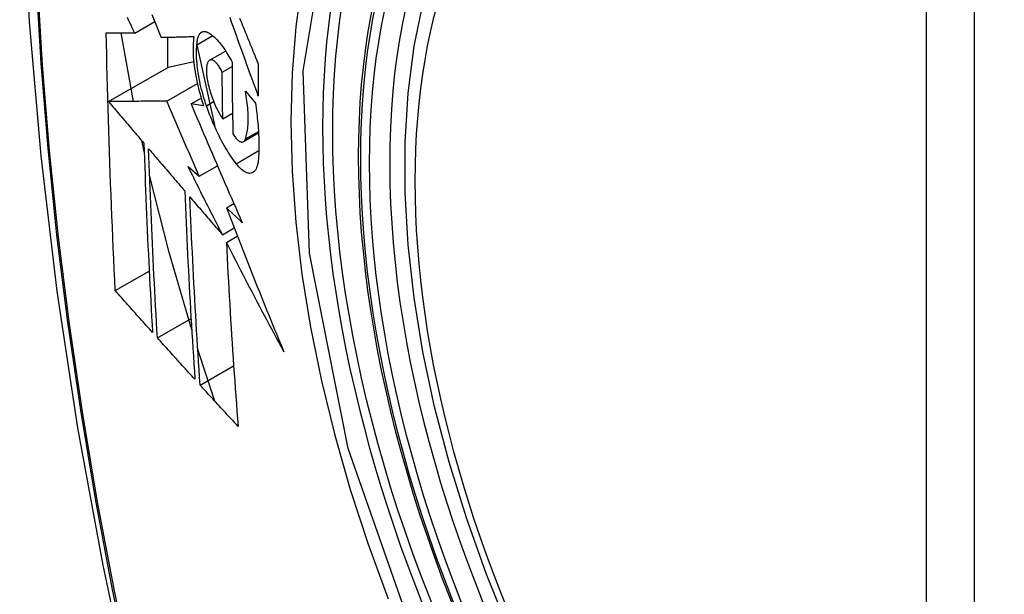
# Model space of a CAD drawing. Header units: inches. Extents: x 25 to 686, y 75 to 314.
# Tile 147 of 160: x 674.322 to 674.662, y 254.981 to 255.18. Entities that reach past the tile are written whole.
import ezdxf

# ---------------------------------------------------------------- set-up
doc = ezdxf.new("R2010")
doc.units = ezdxf.units.IN
doc.header["$MEASUREMENT"] = 0
doc.layers.add('Visible Edges(ANSI)', color=7, linetype='Continuous', lineweight=25)
doc.layers.add('Visible Tangent Edges(ANSI)', color=7, linetype='Continuous', lineweight=25)

msp = doc.modelspace()

# ---------------------------------------------------------------- linework, layer by layer
at = {"layer": 'Visible Edges(ANSI)'}
for p, q in [((674.36142, 255.17552), (674.36834, 255.17951)), ((674.36101, 255.15186), (674.35669, 255.17557)), ((674.37275, 255.17408), (674.37275, 255.16355)), ((674.38291, 255.17146), (674.38836, 255.17461)), ((674.38291, 255.17144), (674.38907, 255.14315)), ((674.38731, 255.1661), (674.39284, 255.16929)), ((674.35237, 255.15178), (674.37311, 255.16376)), ((674.37311, 255.16376), (674.38182, 255.16564)), ((674.39164, 255.16201), (674.39505, 255.16398)), ((674.37249, 255.15197), (674.38306, 255.15808)), ((674.39967, 255.15542), (674.40312, 255.15128)), ((674.38089, 255.151), (674.38439, 255.15303)), ((674.38524, 255.15038), (674.38089, 255.151)), ((674.39186, 255.14581), (674.39521, 255.14774)), ((674.39897, 255.13794), (674.40421, 255.14096)), ((674.36469, 255.13446), (674.36384, 255.13829)), ((674.38373, 255.12601), (674.39, 255.12962)), ((674.37987, 255.12929), (674.38373, 255.12601)), ((674.39312, 255.11502), (674.39569, 255.11651)), ((674.39174, 255.10573), (674.39579, 255.10807)), ((674.39309, 255.10309), (674.39687, 255.10527)), ((674.3547, 255.08639), (674.36642, 255.09315)), ((674.36923, 255.07008), (674.38088, 255.0768)), ((674.38914, 255.04812), (674.38322, 255.06609)), ((674.38403, 255.05371), (674.39561, 255.0604))]:
    msp.add_line(p, q, dxfattribs=at)
at = {"layer": 'Visible Edges(ANSI)', "flags": 128}
for points in [[(674.37569, 255.60257), (674.36285, 255.56452), (674.35179, 255.52533), (674.34249, 255.4851), (674.33493, 255.44388), (674.32909, 255.40174), (674.32494, 255.35874), (674.32247, 255.31495), (674.32165, 255.27042), (674.32246, 255.22522), (674.32489, 255.17942), (674.32891, 255.13306), (674.33451, 255.08623), (674.34166, 255.03898), (674.35034, 254.99138), (674.36053, 254.9435), (674.3722, 254.89541)], [(674.49064, 254.96944), (674.4829, 254.98859), (674.47604, 255.00783), (674.4701, 255.02707), (674.46509, 255.04621), (674.46106, 255.06519), (674.458, 255.08391), (674.45595, 255.1023), (674.45492, 255.12028), (674.45493, 255.13777), (674.45597, 255.1547), (674.45805, 255.17099), (674.46118, 255.18658), (674.46536, 255.20139), (674.47059, 255.21536), (674.47686, 255.22841), (674.48416, 255.24046), (674.49247, 255.25144), (674.50177, 255.26128), (674.51199, 255.26988), (674.52308, 255.27719)], [(674.36142, 255.17552), (674.361, 255.17641), (674.36058, 255.1773), (674.36015, 255.17819), (674.35973, 255.17908), (674.3593, 255.17997), (674.35888, 255.18086)], [(674.36737, 255.18191), (674.36816, 255.17994), (674.36896, 255.17796), (674.36976, 255.17599), (674.37056, 255.17402)], [(674.40413, 255.15371), (674.40368, 255.15494), (674.40323, 255.15617), (674.40278, 255.15741), (674.40233, 255.15864), (674.40189, 255.15988), (674.40144, 255.16111), (674.40099, 255.16235), (674.40054, 255.16359), (674.4001, 255.16483), (674.39965, 255.16606), (674.39921, 255.1673), (674.39876, 255.16854), (674.39832, 255.16977), (674.39787, 255.17101), (674.39743, 255.17224), (674.39699, 255.17348), (674.39655, 255.17471), (674.39611, 255.17594), (674.39567, 255.17717), (674.39523, 255.17839), (674.39479, 255.17962), (674.39436, 255.18084)], [(674.39766, 255.18066), (674.39796, 255.1799), (674.39827, 255.17915), (674.39858, 255.17839), (674.39888, 255.17764), (674.39919, 255.17688), (674.3995, 255.17612), (674.39981, 255.17536), (674.40011, 255.17461), (674.40042, 255.17385), (674.40073, 255.17309), (674.40104, 255.17233), (674.40135, 255.17157), (674.40166, 255.17081), (674.40197, 255.17005), (674.40228, 255.16929), (674.40259, 255.16853), (674.4029, 255.16777), (674.40321, 255.16701), (674.40352, 255.16625), (674.40383, 255.16549), (674.40414, 255.16473)], [(674.3547, 255.08639), (674.35452, 255.09007), (674.35435, 255.09375), (674.35417, 255.09744), (674.35401, 255.10113), (674.35384, 255.10482), (674.35368, 255.10851), (674.35352, 255.11221), (674.35337, 255.11591), (674.35322, 255.11962), (674.35308, 255.12333), (674.35294, 255.12704), (674.35281, 255.13075), (674.35268, 255.13447), (674.35255, 255.1382), (674.35243, 255.14192), (674.35232, 255.14566), (674.35221, 255.14939), (674.3521, 255.15314), (674.352, 255.15688), (674.35191, 255.16062), (674.35182, 255.16437), (674.35173, 255.16812), (674.35166, 255.17187), (674.35158, 255.17562)], [(674.35158, 255.17562), (674.35197, 255.17562), (674.35236, 255.17562), (674.35276, 255.17561), (674.35315, 255.17561), (674.35355, 255.1756), (674.35395, 255.1756), (674.35436, 255.17559), (674.35477, 255.17559), (674.35517, 255.17559), (674.35559, 255.17558), (674.356, 255.17558), (674.35641, 255.17557), (674.35683, 255.17557), (674.35724, 255.17556), (674.35766, 255.17556), (674.35808, 255.17556), (674.35849, 255.17555), (674.35891, 255.17555), (674.35933, 255.17554), (674.35975, 255.17554), (674.36017, 255.17553), (674.36059, 255.17553), (674.36101, 255.17553), (674.36142, 255.17552)], [(674.37056, 255.17402), (674.37102, 255.17404), (674.37148, 255.17405), (674.37195, 255.17406), (674.37241, 255.17407), (674.37288, 255.17408), (674.37335, 255.1741), (674.37382, 255.17411), (674.37429, 255.17412), (674.37476, 255.17413), (674.37523, 255.17414), (674.3757, 255.17416), (674.37617, 255.17417), (674.37665, 255.17418), (674.37712, 255.1742), (674.37759, 255.17421), (674.37807, 255.17422), (674.37854, 255.17423), (674.37902, 255.17425), (674.37949, 255.17426), (674.37997, 255.17427), (674.38044, 255.17429), (674.38092, 255.1743), (674.38139, 255.17431), (674.38186, 255.17433)], [(674.38186, 255.17433), (674.38176, 255.17356), (674.38169, 255.17276), (674.38163, 255.17192), (674.3816, 255.17106), (674.38158, 255.17017), (674.38159, 255.16925), (674.38162, 255.1683), (674.38167, 255.16734), (674.38175, 255.16635), (674.38185, 255.16535), (674.38196, 255.16432), (674.3821, 255.16329), (674.38226, 255.16224), (674.38244, 255.16118), (674.38264, 255.1601), (674.38286, 255.15903), (674.38309, 255.15794), (674.38335, 255.15686), (674.38362, 255.15577), (674.38391, 255.15469), (674.38422, 255.1536), (674.38454, 255.15252), (674.38488, 255.15145), (674.38524, 255.15038)], [(674.38291, 255.17146), (674.38294, 255.17189), (674.38297, 255.17231), (674.38302, 255.1727), (674.38308, 255.17308), (674.38316, 255.17344), (674.38324, 255.17377), (674.38333, 255.17409), (674.38344, 255.17438), (674.38356, 255.17465), (674.38368, 255.1749), (674.38382, 255.17512), (674.38397, 255.17532), (674.38412, 255.1755), (674.38428, 255.17565), (674.38446, 255.17578), (674.38464, 255.17589), (674.38482, 255.17597), (674.38502, 255.17603), (674.38522, 255.17606), (674.38543, 255.17607), (674.38564, 255.17606), (674.38586, 255.17602), (674.38609, 255.17596), (674.38631, 255.17588)], [(674.38631, 255.17588), (674.38666, 255.17572), (674.38701, 255.17554), (674.38737, 255.17532), (674.38773, 255.17509), (674.38809, 255.17482), (674.38845, 255.17453), (674.38882, 255.17422), (674.38919, 255.17388), (674.38956, 255.17351), (674.38993, 255.17312), (674.39031, 255.17271), (674.39068, 255.17227), (674.39105, 255.17181), (674.39143, 255.17133), (674.3918, 255.17083), (674.39217, 255.1703), (674.39254, 255.16976), (674.39291, 255.16919), (674.39327, 255.16861), (674.39363, 255.168), (674.39399, 255.16738), (674.39435, 255.16674), (674.3947, 255.16608), (674.39505, 255.1654)], [(674.38623, 255.15036), (674.38591, 255.15128), (674.38561, 255.15221), (674.38533, 255.15315), (674.38505, 255.15409), (674.38479, 255.15503), (674.38454, 255.15598), (674.38431, 255.15692), (674.38409, 255.15787), (674.38389, 255.15881), (674.3837, 255.15974), (674.38353, 255.16067), (674.38338, 255.16159), (674.38324, 255.1625), (674.38312, 255.1634), (674.38302, 255.16428), (674.38294, 255.16516), (674.38287, 255.16602), (674.38282, 255.16686), (674.38279, 255.16768), (674.38278, 255.16848), (674.38278, 255.16926), (674.38281, 255.17002), (674.38285, 255.17075), (674.38291, 255.17146)], [(674.38705, 255.16589), (674.38695, 255.16578), (674.38685, 255.16565), (674.38676, 255.1655), (674.38667, 255.16534), (674.38659, 255.16516), (674.38652, 255.16497), (674.38645, 255.16477), (674.38639, 255.16455), (674.38634, 255.16432), (674.38629, 255.16408), (674.38625, 255.16382), (674.38622, 255.16356), (674.3862, 255.16328), (674.38618, 255.16299), (674.38617, 255.16269), (674.38617, 255.16238), (674.38618, 255.16206), (674.3862, 255.16173), (674.38622, 255.16139), (674.38625, 255.16105), (674.38629, 255.1607), (674.38633, 255.16034), (674.38638, 255.15998), (674.38644, 255.15962)], [(674.39164, 255.16201), (674.39145, 255.16241), (674.39125, 255.16279), (674.39105, 255.16316), (674.39085, 255.16351), (674.39064, 255.16384), (674.39044, 255.16416), (674.39023, 255.16445), (674.39002, 255.16473), (674.38981, 255.16498), (674.3896, 255.16522), (674.38939, 255.16543), (674.38918, 255.16561), (674.38898, 255.16578), (674.38878, 255.16592), (674.38858, 255.16603), (674.38838, 255.16612), (674.38819, 255.16619), (674.38801, 255.16622), (674.38783, 255.16624), (674.38766, 255.16622), (674.3875, 255.16618), (674.38734, 255.16611), (674.38719, 255.16602), (674.38705, 255.16589)], [(674.39505, 255.1654), (674.39505, 255.16437), (674.39506, 255.16333), (674.39506, 255.1623), (674.39507, 255.16126), (674.39507, 255.16023), (674.39508, 255.1592), (674.39509, 255.15816), (674.3951, 255.15713), (674.39511, 255.1561), (674.39512, 255.15507), (674.39513, 255.15403), (674.39514, 255.153), (674.39515, 255.15197), (674.39517, 255.15094), (674.39518, 255.14991), (674.3952, 255.14888), (674.39521, 255.14786), (674.39523, 255.14683), (674.39525, 255.1458), (674.39527, 255.14477), (674.39528, 255.14375), (674.3953, 255.14272), (674.39533, 255.1417), (674.39535, 255.14067)], [(674.40414, 255.16473), (674.40413, 255.16427), (674.40413, 255.16381), (674.40413, 255.16335), (674.40413, 255.16289), (674.40413, 255.16243), (674.40413, 255.16197), (674.40412, 255.16151), (674.40412, 255.16105), (674.40412, 255.16059), (674.40412, 255.16013), (674.40412, 255.15967), (674.40412, 255.15921), (674.40412, 255.15875), (674.40412, 255.15829), (674.40412, 255.15783), (674.40412, 255.15737), (674.40412, 255.15692), (674.40412, 255.15646), (674.40412, 255.156), (674.40412, 255.15554), (674.40412, 255.15508), (674.40413, 255.15462), (674.40413, 255.15416), (674.40413, 255.15371)], [(674.39186, 255.14581), (674.39185, 255.14648), (674.39184, 255.14715), (674.39183, 255.14783), (674.39181, 255.1485), (674.3918, 255.14918), (674.39179, 255.14985), (674.39178, 255.15052), (674.39177, 255.1512), (674.39176, 255.15187), (674.39175, 255.15255), (674.39174, 255.15322), (674.39173, 255.1539), (674.39172, 255.15457), (674.39171, 255.15525), (674.3917, 255.15592), (674.3917, 255.1566), (674.39169, 255.15727), (674.39168, 255.15795), (674.39167, 255.15863), (674.39167, 255.1593), (674.39166, 255.15998), (674.39165, 255.16065), (674.39165, 255.16133), (674.39164, 255.16201)], [(674.38644, 255.15962), (674.38656, 255.15899), (674.38669, 255.15835), (674.38683, 255.15771), (674.38698, 255.15706), (674.38715, 255.15642), (674.38732, 255.15577), (674.38751, 255.15513), (674.38771, 255.15449), (674.38792, 255.15386), (674.38814, 255.15323), (674.38837, 255.15262), (674.3886, 255.15201), (674.38884, 255.15141), (674.38909, 255.15082), (674.38935, 255.15025), (674.38961, 255.14969), (674.38988, 255.14914), (674.39016, 255.14861), (674.39043, 255.1481), (674.39071, 255.1476), (674.391, 255.14712), (674.39128, 255.14667), (674.39157, 255.14623), (674.39186, 255.14581)], [(674.39966, 255.13888), (674.39982, 255.13933), (674.39996, 255.1398), (674.40009, 255.1403), (674.4002, 255.14083), (674.40031, 255.14138), (674.4004, 255.14196), (674.40047, 255.14255), (674.40054, 255.14317), (674.40059, 255.14381), (674.40062, 255.14448), (674.40064, 255.14516), (674.40065, 255.14586), (674.40064, 255.14658), (674.40062, 255.14732), (674.40059, 255.14808), (674.40054, 255.14885), (674.40048, 255.14963), (674.4004, 255.15043), (674.40031, 255.15124), (674.40021, 255.15206), (674.40009, 255.15288), (674.39996, 255.15372), (674.39982, 255.15456), (674.39967, 255.15542)], [(674.37249, 255.15197), (674.3717, 255.15196), (674.37092, 255.15196), (674.37013, 255.15195), (674.36934, 255.15194), (674.36854, 255.15193), (674.36774, 255.15192), (674.36693, 255.15192), (674.36611, 255.15191), (674.3653, 255.1519), (674.36447, 255.15189), (674.36365, 255.15189), (674.36281, 255.15188), (674.36197, 255.15187), (674.36113, 255.15186), (674.36028, 255.15185), (674.35942, 255.15185), (674.35856, 255.15184), (674.3577, 255.15183), (674.35682, 255.15182), (674.35595, 255.15181), (674.35506, 255.15181), (674.35417, 255.1518), (674.35327, 255.15179), (674.35237, 255.15178)], [(674.35237, 255.15178), (674.35288, 255.15118), (674.35338, 255.15058), (674.35389, 255.14999), (674.3544, 255.14939), (674.35491, 255.14879), (674.35542, 255.14819), (674.35593, 255.14759), (674.35643, 255.14699), (674.35694, 255.14639), (674.35745, 255.14579), (674.35796, 255.1452), (674.35847, 255.1446), (674.35898, 255.144), (674.35949, 255.1434), (674.36, 255.1428), (674.36051, 255.1422), (674.36102, 255.1416), (674.36153, 255.141), (674.36204, 255.1404), (674.36255, 255.1398), (674.36306, 255.1392), (674.36357, 255.13861), (674.36408, 255.13801), (674.36459, 255.13741)], [(674.38373, 255.12601), (674.38326, 255.12709), (674.38278, 255.12817), (674.38231, 255.12925), (674.38184, 255.13033), (674.38136, 255.13141), (674.38089, 255.13249), (674.38042, 255.13358), (674.37995, 255.13466), (674.37948, 255.13574), (674.37901, 255.13683), (674.37854, 255.13791), (674.37807, 255.13899), (674.3776, 255.14007), (674.37713, 255.14116), (674.37667, 255.14224), (674.3762, 255.14332), (674.37573, 255.1444), (674.37527, 255.14549), (674.3748, 255.14657), (674.37434, 255.14765), (674.37387, 255.14873), (674.37341, 255.14981), (674.37295, 255.15089), (674.37249, 255.15197)], [(674.38089, 255.151), (674.38161, 255.1493), (674.38233, 255.1476), (674.38305, 255.1459), (674.38377, 255.14419), (674.3845, 255.14248), (674.38523, 255.14077), (674.38595, 255.13906), (674.38669, 255.13734), (674.38742, 255.13563), (674.38816, 255.13391), (674.38889, 255.13219), (674.38963, 255.13047), (674.39037, 255.12876), (674.39111, 255.12704), (674.39186, 255.12532), (674.3926, 255.1236), (674.39335, 255.12188), (674.39409, 255.12016), (674.39484, 255.11845), (674.39559, 255.11673), (674.39634, 255.11502), (674.39709, 255.11331), (674.39785, 255.11159), (674.3986, 255.10988)], [(674.3965, 255.13032), (674.39603, 255.13093), (674.39556, 255.13157), (674.3951, 255.13223), (674.39463, 255.13292), (674.39417, 255.13362), (674.3937, 255.13435), (674.39324, 255.13509), (674.39279, 255.13586), (674.39234, 255.13665), (674.39189, 255.13745), (674.39144, 255.13828), (674.391, 255.13912), (674.39056, 255.13998), (674.39013, 255.14086), (674.38971, 255.14175), (674.38929, 255.14266), (674.38888, 255.14358), (674.38847, 255.14451), (674.38808, 255.14546), (674.38769, 255.14642), (674.38731, 255.14739), (674.38694, 255.14837), (674.38658, 255.14936), (674.38623, 255.15036)], [(674.40312, 255.15128), (674.40325, 255.1504), (674.40337, 255.14952), (674.40349, 255.14864), (674.4036, 255.14777), (674.4037, 255.14691), (674.40379, 255.14605), (674.40388, 255.1452), (674.40396, 255.14435), (674.40403, 255.14352), (674.4041, 255.14269), (674.40415, 255.14187), (674.4042, 255.14106), (674.40424, 255.14026), (674.40428, 255.13946), (674.4043, 255.13868), (674.40432, 255.1379), (674.40433, 255.13714), (674.40434, 255.13639), (674.40433, 255.13564), (674.40432, 255.13491), (674.4043, 255.13419), (674.40427, 255.13349), (674.40423, 255.13279), (674.40419, 255.1321)], [(674.39535, 255.14067), (674.39556, 255.14033), (674.39577, 255.14), (674.39599, 255.13969), (674.3962, 255.13941), (674.39642, 255.13914), (674.39663, 255.1389), (674.39685, 255.13868), (674.39706, 255.13848), (674.39727, 255.13831), (674.39747, 255.13816), (674.39768, 255.13804), (674.39787, 255.13794), (674.39807, 255.13787), (674.39825, 255.13782), (674.39843, 255.13781), (674.3986, 255.13781), (674.39877, 255.13785), (674.39893, 255.13792), (674.39907, 255.13801), (674.39921, 255.13813), (674.39934, 255.13828), (674.39946, 255.13845), (674.39957, 255.13865), (674.39966, 255.13888)], [(674.36459, 255.13741), (674.36468, 255.13465), (674.36477, 255.1319), (674.36487, 255.12915), (674.36497, 255.1264), (674.36507, 255.12366), (674.36518, 255.12092), (674.36529, 255.11818), (674.3654, 255.11544), (674.36552, 255.11271), (674.36563, 255.10998), (674.36575, 255.10725), (674.36588, 255.10452), (674.366, 255.1018), (674.36613, 255.09907), (674.36626, 255.09635), (674.3664, 255.09364), (674.36653, 255.09092), (674.36667, 255.08821), (674.36681, 255.08549), (674.36695, 255.08278), (674.3671, 255.08007), (674.36725, 255.07737), (674.3674, 255.07466), (674.36755, 255.07196)], [(674.36923, 255.07008), (674.36908, 255.07279), (674.36893, 255.0755), (674.36878, 255.07821), (674.36863, 255.08093), (674.36848, 255.08364), (674.36834, 255.08636), (674.3682, 255.08908), (674.36806, 255.0918), (674.36792, 255.09452), (674.36779, 255.09724), (674.36766, 255.09996), (674.36753, 255.10268), (674.36741, 255.10541), (674.36728, 255.10813), (674.36716, 255.11086), (674.36705, 255.11359), (674.36693, 255.11632), (674.36682, 255.11905), (674.36672, 255.12178), (674.36661, 255.12452), (674.36651, 255.12726), (674.36641, 255.13), (674.36631, 255.13275), (674.36622, 255.13549)], [(674.36622, 255.13549), (674.36674, 255.13489), (674.36726, 255.13428), (674.36778, 255.13367), (674.3683, 255.13306), (674.36882, 255.13245), (674.36934, 255.13184), (674.36986, 255.13123), (674.37038, 255.13062), (674.3709, 255.13001), (674.37142, 255.1294), (674.37194, 255.12879), (674.37246, 255.12818), (674.37298, 255.12757), (674.37351, 255.12696), (674.37403, 255.12635), (674.37455, 255.12574), (674.37507, 255.12513), (674.37559, 255.12452), (674.37611, 255.12391), (674.37664, 255.12331), (674.37716, 255.1227), (674.37768, 255.12209), (674.3782, 255.12148), (674.37872, 255.12087)], [(674.40419, 255.1321), (674.40412, 255.13138), (674.40403, 255.1307), (674.4039, 255.13007), (674.40375, 255.12949), (674.40356, 255.12897), (674.40336, 255.12851), (674.40312, 255.12811), (674.40286, 255.12777), (674.40258, 255.12748), (674.40228, 255.12726), (674.40195, 255.1271), (674.40161, 255.127), (674.40125, 255.12696), (674.40087, 255.12699), (674.40048, 255.12707), (674.40007, 255.12721), (674.39965, 255.1274), (674.39922, 255.12766), (674.39878, 255.12797), (674.39834, 255.12833), (674.39788, 255.12875), (674.39743, 255.12922), (674.39696, 255.12975), (674.3965, 255.13032)], [(674.38112, 255.07279), (674.37332, 255.09965), (674.36654, 255.12638)], [(674.39174, 255.10573), (674.39124, 255.10671), (674.39074, 255.10769), (674.39024, 255.10867), (674.38974, 255.10966), (674.38924, 255.11064), (674.38874, 255.11162), (674.38825, 255.1126), (674.38775, 255.11358), (674.38725, 255.11456), (674.38676, 255.11555), (674.38626, 255.11653), (674.38577, 255.11751), (674.38527, 255.11849), (674.38478, 255.11948), (674.38428, 255.12046), (674.38379, 255.12144), (674.3833, 255.12242), (674.38281, 255.12341), (674.38232, 255.12439), (674.38182, 255.12537), (674.38133, 255.12635), (674.38085, 255.12733), (674.38036, 255.12831), (674.37987, 255.12929)], [(674.37872, 255.12087), (674.37883, 255.11812), (674.37894, 255.11538), (674.37906, 255.11264), (674.37918, 255.1099), (674.3793, 255.10716), (674.37943, 255.10443), (674.37955, 255.1017), (674.37969, 255.09897), (674.37982, 255.09625), (674.37996, 255.09353), (674.3801, 255.09081), (674.38025, 255.08809), (674.3804, 255.08538), (674.38055, 255.08267), (674.3807, 255.07996), (674.38086, 255.07725), (674.38102, 255.07455), (674.38118, 255.07185), (674.38134, 255.06916), (674.38151, 255.06646), (674.38168, 255.06377), (674.38185, 255.06109), (674.38202, 255.0584), (674.3822, 255.05572)], [(674.38403, 255.05371), (674.38385, 255.05641), (674.38367, 255.0591), (674.38349, 255.0618), (674.38332, 255.0645), (674.38315, 255.0672), (674.38298, 255.06989), (674.38282, 255.0726), (674.38266, 255.0753), (674.3825, 255.078), (674.38234, 255.08071), (674.38219, 255.08341), (674.38203, 255.08612), (674.38189, 255.08883), (674.38174, 255.09155), (674.3816, 255.09426), (674.38146, 255.09698), (674.38133, 255.0997), (674.38119, 255.10243), (674.38107, 255.10515), (674.38094, 255.10788), (674.38082, 255.11061), (674.3807, 255.11334), (674.38059, 255.11608), (674.38048, 255.11882)], [(674.38048, 255.11882), (674.38094, 255.11828), (674.38141, 255.11773), (674.38188, 255.11719), (674.38235, 255.11664), (674.38282, 255.1161), (674.38328, 255.11555), (674.38375, 255.11501), (674.38422, 255.11446), (674.38469, 255.11392), (674.38516, 255.11337), (674.38563, 255.11282), (674.3861, 255.11228), (674.38657, 255.11173), (674.38704, 255.11119), (674.38751, 255.11064), (674.38798, 255.11009), (674.38845, 255.10955), (674.38892, 255.109), (674.38939, 255.10846), (674.38986, 255.10791), (674.39033, 255.10737), (674.3908, 255.10682), (674.39127, 255.10628), (674.39174, 255.10573)], [(674.3986, 255.10988), (674.39837, 255.1101), (674.39814, 255.11031), (674.39791, 255.11053), (674.39769, 255.11074), (674.39746, 255.11096), (674.39723, 255.11117), (674.397, 255.11138), (674.39677, 255.1116), (674.39654, 255.11181), (674.39632, 255.11203), (674.39609, 255.11224), (674.39586, 255.11245), (674.39563, 255.11267), (674.3954, 255.11288), (674.39517, 255.1131), (674.39495, 255.11331), (674.39472, 255.11352), (674.39449, 255.11374), (674.39426, 255.11395), (674.39403, 255.11417), (674.39381, 255.11438), (674.39358, 255.11459), (674.39335, 255.11481), (674.39312, 255.11502)], [(674.39312, 255.11502), (674.39391, 255.11295), (674.39471, 255.11087), (674.39551, 255.1088), (674.39631, 255.10672), (674.39712, 255.10464), (674.39792, 255.10257), (674.39873, 255.10049), (674.39955, 255.09841), (674.40036, 255.09634), (674.40118, 255.09426), (674.40201, 255.09218), (674.40283, 255.09011), (674.40366, 255.08803), (674.40449, 255.08595), (674.40533, 255.08388), (674.40617, 255.0818), (674.40701, 255.07973), (674.40785, 255.07766), (674.4087, 255.07558), (674.40955, 255.07351), (674.41041, 255.07144), (674.41126, 255.06937), (674.41212, 255.0673), (674.41299, 255.06523)], [(674.41299, 255.06523), (674.41214, 255.0668), (674.41129, 255.06837), (674.41044, 255.06995), (674.4096, 255.07153), (674.40875, 255.0731), (674.40791, 255.07468), (674.40707, 255.07626), (674.40623, 255.07784), (674.4054, 255.07942), (674.40456, 255.081), (674.40373, 255.08258), (674.4029, 255.08416), (674.40207, 255.08574), (674.40124, 255.08732), (674.40042, 255.0889), (674.39959, 255.09048), (674.39877, 255.09206), (674.39795, 255.09364), (674.39714, 255.09522), (674.39632, 255.09679), (674.39551, 255.09837), (674.3947, 255.09994), (674.39389, 255.10152), (674.39309, 255.10309)], [(674.39309, 255.10309), (674.39322, 255.1004), (674.39335, 255.09772), (674.39349, 255.09504), (674.39363, 255.09236), (674.39378, 255.08968), (674.39393, 255.087), (674.39408, 255.08433), (674.39424, 255.08166), (674.3944, 255.07899), (674.39456, 255.07633), (674.39473, 255.07367), (674.3949, 255.07101), (674.39507, 255.06836), (674.39525, 255.06571), (674.39542, 255.06306), (674.39561, 255.06042), (674.39579, 255.05778), (674.39598, 255.05515), (674.39617, 255.05252), (674.39636, 255.04989), (674.39655, 255.04728), (674.39675, 255.04466), (674.39695, 255.04205), (674.39715, 255.03945)], [(674.36755, 255.07196), (674.36701, 255.07256), (674.36647, 255.07316), (674.36594, 255.07376), (674.3654, 255.07436), (674.36486, 255.07496), (674.36433, 255.07556), (674.36379, 255.07616), (674.36325, 255.07677), (674.36272, 255.07737), (674.36218, 255.07797), (674.36165, 255.07857), (674.36111, 255.07917), (674.36057, 255.07977), (674.36004, 255.08037), (674.3595, 255.08098), (674.35897, 255.08158), (674.35844, 255.08218), (674.3579, 255.08278), (674.35737, 255.08338), (674.35683, 255.08398), (674.3563, 255.08458), (674.35577, 255.08518), (674.35524, 255.08579), (674.3547, 255.08639)], [(674.3822, 255.05572), (674.38166, 255.05632), (674.38111, 255.05691), (674.38057, 255.05751), (674.38003, 255.05811), (674.37949, 255.05871), (674.37894, 255.05931), (674.3784, 255.0599), (674.37786, 255.0605), (674.37732, 255.0611), (674.37678, 255.0617), (674.37624, 255.0623), (674.3757, 255.0629), (674.37516, 255.06349), (674.37462, 255.06409), (674.37408, 255.06469), (674.37354, 255.06529), (674.373, 255.06589), (674.37246, 255.06649), (674.37192, 255.06709), (674.37138, 255.06768), (674.37085, 255.06828), (674.37031, 255.06888), (674.36977, 255.06948), (674.36923, 255.07008)], [(674.39715, 255.03945), (674.3966, 255.04004), (674.39605, 255.04063), (674.3955, 255.04123), (674.39495, 255.04182), (674.3944, 255.04242), (674.39385, 255.04301), (674.3933, 255.0436), (674.39275, 255.0442), (674.3922, 255.04479), (674.39166, 255.04539), (674.39111, 255.04598), (674.39056, 255.04658), (674.39002, 255.04717), (674.38947, 255.04777), (674.38892, 255.04836), (674.38838, 255.04896), (674.38783, 255.04955), (674.38729, 255.05015), (674.38674, 255.05074), (674.3862, 255.05134), (674.38566, 255.05193), (674.38511, 255.05252), (674.38457, 255.05312), (674.38403, 255.05371)]]:
    msp.add_lwpolyline(points, dxfattribs=at)
at = {"layer": 'Visible Edges(ANSI)'}
msp.add_ellipse((674.66878, 254.99991), major_axis=(-0.15994, 0.27703), ratio=0.57735, dxfattribs=at)
msp.add_ellipse((674.67226, 255.00191), major_axis=(0.15748, -0.27276), ratio=0.57735, start_param=2.363977, end_param=7.060801, dxfattribs=at)
at = {"layer": 'Visible Tangent Edges(ANSI)'}
for p, q in [((674.63503, 255.26454), (674.63503, 254.77987)), ((674.65173, 254.77987), (674.65173, 255.26454)), ((674.38623, 255.15036), (674.38869, 255.15178)), ((674.39966, 255.13888), (674.40418, 255.14149)), ((674.3965, 255.13032), (674.40432, 255.13483))]:
    msp.add_line(p, q, dxfattribs=at)
at = {"layer": 'Visible Tangent Edges(ANSI)', "flags": 128}
for points in [[(674.37483, 255.55883), (674.36706, 255.53639), (674.35994, 255.51329), (674.35347, 255.48955), (674.34766, 255.4652), (674.34253, 255.44026), (674.33807, 255.41477), (674.3343, 255.38875), (674.33121, 255.36224), (674.32882, 255.33526), (674.32711, 255.30787), (674.3261, 255.28009), (674.32577, 255.25192), (674.32613, 255.22337), (674.32718, 255.19444), (674.32891, 255.16515), (674.33132, 255.13553), (674.33441, 255.10563), (674.33818, 255.07546), (674.34262, 255.04505), (674.34774, 255.0144), (674.35352, 254.98355), (674.35996, 254.95251)], [(674.36072, 254.95213), (674.35426, 254.9831), (674.34846, 255.01389), (674.34332, 255.04449), (674.33886, 255.07484), (674.33508, 255.10495), (674.33198, 255.1348), (674.32955, 255.16436), (674.32781, 255.19359), (674.32676, 255.22246), (674.3264, 255.25095), (674.32673, 255.27904), (674.32775, 255.30674), (674.32946, 255.33405), (674.33187, 255.36092), (674.33497, 255.38733), (674.33875, 255.41324), (674.34323, 255.43862), (674.34838, 255.46344), (674.35421, 255.48766), (674.36069, 255.51128), (674.36783, 255.53424), (674.37561, 255.55655)], [(674.45939, 254.9627), (674.43525, 255.03177), (674.42181, 255.09936), (674.41966, 255.16243), (674.42891, 255.21786), (674.4492, 255.26331), (674.47946, 255.29652), (674.51841, 255.31598), (674.56437, 255.32096), (674.61504, 255.31119), (674.66816, 255.28714)], [(674.47408, 255.29764), (674.46505, 255.28966), (674.45669, 255.28069), (674.44903, 255.27077), (674.44209, 255.25992), (674.43591, 255.24819), (674.4305, 255.23559), (674.4259, 255.22217), (674.42212, 255.20803), (674.41917, 255.19319), (674.41705, 255.17769), (674.41578, 255.16158), (674.41536, 255.1449), (674.41578, 255.12769), (674.41707, 255.11004), (674.4192, 255.09204), (674.42217, 255.07373), (674.42595, 255.05519), (674.43055, 255.03645), (674.43594, 255.01759), (674.44212, 254.99867), (674.44906, 254.97975)]]:
    msp.add_lwpolyline(points, dxfattribs=at)
at = {"layer": 'Visible Tangent Edges(ANSI)'}
for centre, major_axis, start_param, end_param in [((674.67127, 255.00134), (-0.17318, 0.29996), 5.05527, 10.652693), ((674.67122, 255.00131), (-0.15059, 0.26083), 5.66855, 8.468616)]:
    msp.add_ellipse(centre, major_axis=major_axis, ratio=0.57735, start_param=start_param, end_param=end_param, dxfattribs=at)
for centre, major_axis in [((674.67186, 255.00168), (0.17111, -0.29637)), ((674.66889, 254.99997), (-0.1627, 0.2818)), ((674.66878, 254.99991), (0.1621, -0.28076))]:
    msp.add_ellipse(centre, major_axis=major_axis, ratio=0.57735, dxfattribs=at)

doc.saveas('drawing.dxf')
